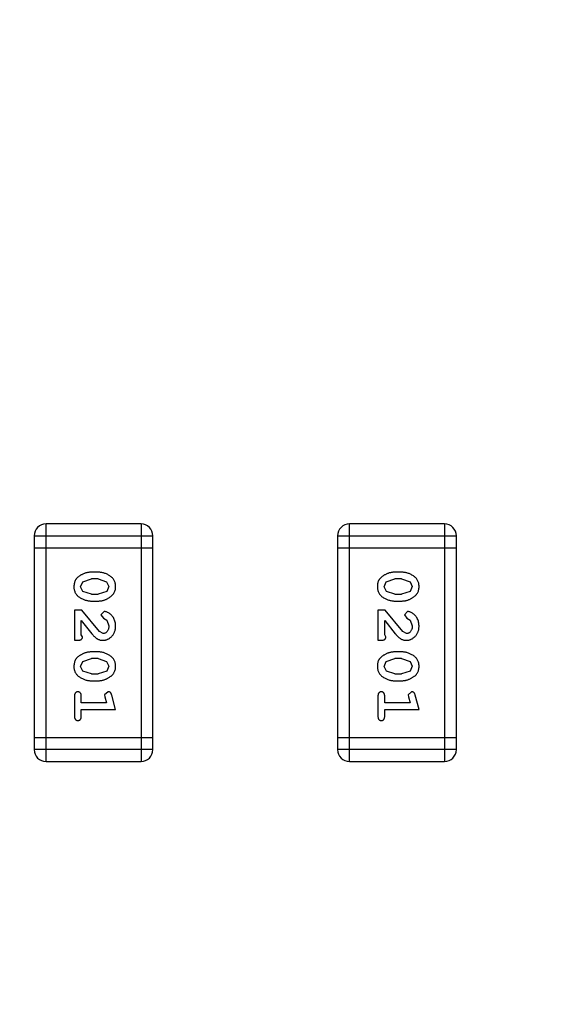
# Model space of a CAD drawing. Header units: inches. Extents: x 13 to 158, y -30 to 56.
# Tile 59 of 84: x 135.1 to 136.46, y 4.26 to 6.79. Entities that reach past the tile are written whole.
import ezdxf

# ---------------------------------------------------------------- set-up
doc = ezdxf.new("R2010")
doc.units = ezdxf.units.IN
doc.header["$LTSCALE"] = 1.21
doc.header["$MEASUREMENT"] = 0
doc.header["$PDMODE"] = 3
doc.header["$PDSIZE"] = 0.3125
doc.layers.get('0').update_dxf_attribs({"linetype": 'CONTINUOUS'})
doc.layers.get('Defpoints').update_dxf_attribs({"linetype": 'CONTINUOUS'})
doc.layers.add('DIM', color=3, linetype='CONTINUOUS')
doc.styles.get("Standard").update_dxf_attribs({"font": 'txt', "width": 0.8})
doc.dimstyles.get("Standard").update_dxf_attribs({"dimtxt": 0.15625, "dimasz": 0.1875, "dimexe": 0.125, "dimexo": 0.0625, "dimgap": 0.09, "dimtad": 0, "dimtih": 1, "dimtoh": 1, "dimzin": 4, "dimdsep": 46, "dimtxsty": 'Standard', "dimblk": '_FILLED', "dimblk1": '_FILLED', "dimblk2": '_FILLED', "dimcen": 0.09, "dimazin": 1, "dimtp": 0.01, "dimtm": 0.01, "dimtfac": 1, "dimtofl": 0, "dimtmove": 0, "dimatfit": 3, "dimldrblk": '_FILLED', "dimfxl": 1, "dimtolj": 1, "dimtzin": 4, "dimarcsym": 0})

# ---------------------------------------------------------------- blocks, each defined once
blk = doc.blocks.new('_FILLED')
at = {"color": 0, "linetype": 'ByBlock'}
blk.add_solid([(0, 0), (-1, 0.1667), (-1, -0.1667)], dxfattribs=at)
blk = doc.blocks.new('*D16')
at = {"layer": 'Defpoints', "color": 0}
for p in [(114.1495, 13.2855), (150.6495, 13.2855), (150.6495, -11.8704)]:
    blk.add_point(p, dxfattribs=at)
at = {"layer": 'DIM', "color": 0, "lineweight": -2}
for p, q in [((114.1495, 13.223), (114.1495, -11.9954)), ((150.6495, 13.223), (150.6495, -11.9954)), ((115.1495, -11.8704), (130.7762, -11.8704)), ((149.6495, -11.8704), (134.0229, -11.8704))]:
    blk.add_line(p, q, dxfattribs=at)
at = {"layer": 'DIM', "color": 0, "lineweight": -2, "rotation": 180}
blk.add_blockref('_FILLED', (114.1495, -11.8704), dxfattribs=at)
at = {"layer": 'DIM', "color": 0, "lineweight": -2}
blk.add_blockref('_FILLED', (150.6495, -11.8704), dxfattribs=at)
at = {"layer": 'DIM', "color": 0, "insert": (132.3995, -11.8704), "char_height": 1, "attachment_point": 5}
blk.add_mtext('\\A1;36.50', dxfattribs=at)

msp = doc.modelspace()

# ---------------------------------------------------------------- linework, layer by layer
at = {"color": 6, "linetype": 'Continuous'}
for p, q in [((135.1656, 4.8818), (135.1656, 5.4914)), ((135.4094, 5.4914), (135.1656, 5.4914)), ((135.4094, 5.4914), (135.4094, 4.8818)), ((135.9444, 4.8818), (135.9444, 5.4914)), ((136.1882, 5.4914), (135.9444, 5.4914)), ((136.1882, 5.4914), (136.1882, 4.8818)), ((135.1351, 5.4609), (135.1351, 4.9123)), ((135.1351, 5.4609), (135.4399, 5.4609)), ((135.4399, 4.9123), (135.4399, 5.4609)), ((135.9139, 5.4609), (135.9139, 4.9123)), ((135.9139, 5.4609), (136.2187, 5.4609)), ((136.2187, 4.9123), (136.2187, 5.4609)), ((135.1351, 5.4304), (135.4399, 5.4304)), ((135.9139, 5.4304), (136.2187, 5.4304)), ((135.2995, 5.3675), (135.2818, 5.3675)), ((136.0783, 5.3675), (136.0605, 5.3675)), ((135.2545, 5.3304), (135.2598, 5.3426)), ((135.2598, 5.3426), (135.2821, 5.3502)), ((135.2993, 5.3502), (135.2821, 5.3502)), ((135.2993, 5.3502), (135.3211, 5.343)), ((135.3211, 5.343), (135.3269, 5.3306)), ((136.0332, 5.3304), (136.0385, 5.3426)), ((136.0385, 5.3426), (136.0608, 5.3502)), ((136.078, 5.3502), (136.0608, 5.3502)), ((136.078, 5.3502), (136.0998, 5.343)), ((136.0998, 5.343), (136.1056, 5.3306)), ((135.2603, 5.3181), (135.2545, 5.3304)), ((135.2821, 5.3109), (135.2603, 5.3181)), ((135.2821, 5.3109), (135.2993, 5.3109)), ((135.3216, 5.3184), (135.2993, 5.3109)), ((135.3269, 5.3306), (135.3216, 5.3184)), ((136.039, 5.3181), (136.0332, 5.3304)), ((136.0608, 5.3109), (136.039, 5.3181)), ((136.0608, 5.3109), (136.078, 5.3109)), ((136.1003, 5.3184), (136.078, 5.3109)), ((136.1056, 5.3306), (136.1003, 5.3184)), ((135.2818, 5.2936), (135.2995, 5.2936)), ((136.0605, 5.2936), (136.0783, 5.2936)), ((135.2388, 5.27), (135.2388, 5.1929)), ((135.2576, 5.27), (135.2388, 5.27)), ((135.3026, 5.215), (135.2576, 5.27)), ((135.3148, 5.2668), (135.3064, 5.258)), ((135.3064, 5.258), (135.313, 5.2495)), ((136.0175, 5.27), (136.0175, 5.1929)), ((136.0364, 5.27), (136.0175, 5.27)), ((136.0814, 5.215), (136.0364, 5.27)), ((136.0936, 5.2668), (136.0852, 5.258)), ((136.0852, 5.258), (136.0917, 5.2495)), ((135.2561, 5.207), (135.2561, 5.2432)), ((135.2561, 5.2432), (135.2831, 5.2097)), ((135.313, 5.2495), (135.3215, 5.2446)), ((135.3215, 5.2446), (135.3269, 5.2297)), ((136.0348, 5.207), (136.0348, 5.2432)), ((136.0348, 5.2432), (136.0618, 5.2097)), ((136.0917, 5.2495), (136.1002, 5.2446)), ((136.1002, 5.2446), (136.1056, 5.2297)), ((135.2592, 5.2015), (135.2561, 5.207)), ((135.3123, 5.2102), (135.3026, 5.215)), ((136.038, 5.2015), (136.0348, 5.207)), ((136.0911, 5.2102), (136.0814, 5.215)), ((135.2388, 5.1929), (135.2466, 5.1929)), ((136.0175, 5.1929), (136.0254, 5.1929)), ((135.2995, 5.163), (135.2818, 5.163)), ((136.0783, 5.163), (136.0605, 5.163)), ((135.2545, 5.1259), (135.2598, 5.138)), ((135.2598, 5.138), (135.2821, 5.1457)), ((135.2993, 5.1457), (135.2821, 5.1457)), ((135.2993, 5.1457), (135.3211, 5.1384)), ((135.3211, 5.1384), (135.3269, 5.1261)), ((136.0332, 5.1259), (136.0385, 5.138)), ((136.0385, 5.138), (136.0608, 5.1457)), ((136.078, 5.1457), (136.0608, 5.1457)), ((136.078, 5.1457), (136.0998, 5.1384)), ((136.0998, 5.1384), (136.1056, 5.1261)), ((135.2603, 5.1136), (135.2545, 5.1259)), ((135.2821, 5.1064), (135.2603, 5.1136)), ((135.2821, 5.1064), (135.2993, 5.1064)), ((135.3216, 5.1139), (135.2993, 5.1064)), ((135.3269, 5.1261), (135.3216, 5.1139)), ((136.039, 5.1136), (136.0332, 5.1259)), ((136.0608, 5.1064), (136.039, 5.1136)), ((136.0608, 5.1064), (136.078, 5.1064)), ((136.1003, 5.1139), (136.078, 5.1064)), ((136.1056, 5.1261), (136.1003, 5.1139)), ((135.2818, 5.0891), (135.2995, 5.0891)), ((136.0605, 5.0891), (136.0783, 5.0891)), ((135.3251, 5.0607), (135.3158, 5.0529)), ((135.3158, 5.0529), (135.3169, 5.0474)), ((136.1039, 5.0607), (136.0946, 5.0529)), ((136.0946, 5.0529), (136.0956, 5.0474)), ((135.2388, 5.0497), (135.2388, 4.9978)), ((135.2561, 5.0324), (135.2561, 5.0497)), ((135.321, 5.0324), (135.2561, 5.0324)), ((135.3169, 5.0474), (135.321, 5.0324)), ((135.3442, 5.0151), (135.3343, 5.0517)), ((136.0175, 5.0497), (136.0175, 4.9978)), ((136.0348, 5.0324), (136.0348, 5.0497)), ((136.0998, 5.0324), (136.0348, 5.0324)), ((136.0956, 5.0474), (136.0998, 5.0324)), ((136.1229, 5.0151), (136.113, 5.0517)), ((135.2561, 4.9978), (135.2561, 5.0151)), ((135.2561, 5.0151), (135.3442, 5.0151)), ((136.0348, 4.9978), (136.0348, 5.0151)), ((136.0348, 5.0151), (136.1229, 5.0151)), ((135.4399, 4.9428), (135.1351, 4.9428)), ((136.2187, 4.9428), (135.9139, 4.9428)), ((135.4399, 4.9123), (135.1351, 4.9123)), ((136.2187, 4.9123), (135.9139, 4.9123)), ((135.1656, 4.8818), (135.4094, 4.8818)), ((135.9444, 4.8818), (136.1882, 4.8818))]:
    msp.add_line(p, q, dxfattribs=at)
for centre, start, end in [((135.1656, 5.4609), 90, 180), ((135.4094, 5.4609), 0, 90), ((135.9444, 5.4609), 90, 180), ((136.1882, 5.4609), 0, 90), ((135.1656, 4.9123), 180, 270), ((135.4094, 4.9123), 270, 0), ((135.9444, 4.9123), 180, 270), ((136.1882, 4.9123), 270, 0)]:
    msp.add_arc(centre, 0.0305, start, end, dxfattribs=at)
for points, knots in [([(135.2818, 5.3675), (135.2807, 5.3675), (135.2786, 5.3675), (135.2754, 5.3671), (135.2723, 5.3667), (135.2692, 5.366), (135.2662, 5.3651), (135.2632, 5.364), (135.2602, 5.3627), (135.2573, 5.3612), (135.2546, 5.3596), (135.252, 5.358), (135.2497, 5.3564), (135.2476, 5.3547), (135.2458, 5.353), (135.2441, 5.3513), (135.2427, 5.3496), (135.2411, 5.3472), (135.2395, 5.3441), (135.2382, 5.3399), (135.2373, 5.3353), (135.2372, 5.3321), (135.2372, 5.3305)], [0, 0, 0, 0, 0.049886, 0.09882, 0.148132, 0.19689, 0.246038, 0.295176, 0.345305, 0.395692, 0.445312, 0.491875, 0.535813, 0.577009, 0.616081, 0.652689, 0.687585, 0.720206, 0.785062, 0.85223, 0.923759, 1, 1, 1, 1]), ([(135.3442, 5.3307), (135.3441, 5.3321), (135.344, 5.335), (135.3433, 5.339), (135.3422, 5.3429), (135.3406, 5.3465), (135.3386, 5.3498), (135.3361, 5.3528), (135.3331, 5.3556), (135.3297, 5.3581), (135.3261, 5.3603), (135.3224, 5.3622), (135.3187, 5.3638), (135.315, 5.3652), (135.3112, 5.3662), (135.3073, 5.367), (135.3034, 5.3674), (135.3009, 5.3675), (135.2995, 5.3675)], [0, 0, 0, 0, 0.06692, 0.130834, 0.19258, 0.252759, 0.312631, 0.373411, 0.436359, 0.501894, 0.568244, 0.632472, 0.69556, 0.757163, 0.818592, 0.878885, 0.939235, 1, 1, 1, 1]), ([(136.0605, 5.3675), (136.0595, 5.3675), (136.0573, 5.3675), (136.0542, 5.3671), (136.051, 5.3667), (136.0479, 5.366), (136.0449, 5.3651), (136.0419, 5.364), (136.0389, 5.3627), (136.0361, 5.3612), (136.0333, 5.3596), (136.0308, 5.358), (136.0285, 5.3564), (136.0264, 5.3547), (136.0245, 5.353), (136.0228, 5.3513), (136.0214, 5.3496), (136.0198, 5.3472), (136.0182, 5.3441), (136.0169, 5.3399), (136.0161, 5.3353), (136.016, 5.3321), (136.0159, 5.3305)], [0, 0, 0, 0, 0.049886, 0.09882, 0.148132, 0.19689, 0.246038, 0.295176, 0.345305, 0.395692, 0.445312, 0.491875, 0.535813, 0.577009, 0.616081, 0.652689, 0.687585, 0.720206, 0.785062, 0.85223, 0.923759, 1, 1, 1, 1]), ([(136.1229, 5.3307), (136.1229, 5.3321), (136.1228, 5.335), (136.1221, 5.339), (136.121, 5.3429), (136.1194, 5.3465), (136.1173, 5.3498), (136.1148, 5.3528), (136.1118, 5.3556), (136.1084, 5.3581), (136.1049, 5.3603), (136.1012, 5.3622), (136.0975, 5.3638), (136.0937, 5.3652), (136.0899, 5.3662), (136.0861, 5.367), (136.0822, 5.3674), (136.0796, 5.3675), (136.0783, 5.3675)], [0, 0, 0, 0, 0.06692, 0.130834, 0.19258, 0.252759, 0.312631, 0.373411, 0.436359, 0.501894, 0.568244, 0.632472, 0.69556, 0.757163, 0.818592, 0.878885, 0.939235, 1, 1, 1, 1]), ([(135.2995, 5.2936), (135.3006, 5.2936), (135.3028, 5.2936), (135.306, 5.2939), (135.3091, 5.2945), (135.3122, 5.2951), (135.3152, 5.296), (135.3183, 5.2972), (135.3212, 5.2985), (135.3241, 5.3), (135.3268, 5.3016), (135.3294, 5.3032), (135.3317, 5.3048), (135.3338, 5.3065), (135.3357, 5.3082), (135.3373, 5.3099), (135.3387, 5.3117), (135.3403, 5.314), (135.3419, 5.3172), (135.3432, 5.3214), (135.344, 5.3259), (135.3441, 5.3291), (135.3442, 5.3307)], [0, 0, 0, 0, 0.049855, 0.099516, 0.148482, 0.19758, 0.246804, 0.296268, 0.346517, 0.397047, 0.446826, 0.49336, 0.537801, 0.579207, 0.617974, 0.654833, 0.689171, 0.722088, 0.786392, 0.853518, 0.924186, 1, 1, 1, 1]), ([(136.0783, 5.2936), (136.0794, 5.2936), (136.0815, 5.2936), (136.0847, 5.2939), (136.0878, 5.2945), (136.0909, 5.2951), (136.094, 5.296), (136.097, 5.2972), (136.1, 5.2985), (136.1028, 5.3), (136.1056, 5.3016), (136.1081, 5.3032), (136.1105, 5.3048), (136.1126, 5.3065), (136.1144, 5.3082), (136.1161, 5.3099), (136.1175, 5.3117), (136.1191, 5.314), (136.1207, 5.3172), (136.122, 5.3214), (136.1228, 5.3259), (136.1229, 5.3291), (136.1229, 5.3307)], [0, 0, 0, 0, 0.049855, 0.099516, 0.148482, 0.19758, 0.246804, 0.296268, 0.346517, 0.397047, 0.446826, 0.49336, 0.537801, 0.579207, 0.617974, 0.654833, 0.689171, 0.722088, 0.786392, 0.853518, 0.924186, 1, 1, 1, 1]), ([(135.2372, 5.3305), (135.2372, 5.329), (135.2373, 5.3262), (135.238, 5.3221), (135.2391, 5.3183), (135.2407, 5.3147), (135.2427, 5.3114), (135.2453, 5.3083), (135.2482, 5.3055), (135.2516, 5.3031), (135.2552, 5.3009), (135.2589, 5.2989), (135.2626, 5.2973), (135.2663, 5.2959), (135.2702, 5.2949), (135.274, 5.2941), (135.2779, 5.2937), (135.2805, 5.2936), (135.2818, 5.2936)], [0, 0, 0, 0, 0.067217, 0.131051, 0.19272, 0.252824, 0.312745, 0.373449, 0.436041, 0.501494, 0.567761, 0.632087, 0.695096, 0.757109, 0.817993, 0.878657, 0.939311, 1, 1, 1, 1]), ([(136.0159, 5.3305), (136.016, 5.329), (136.016, 5.3262), (136.0168, 5.3221), (136.0179, 5.3183), (136.0195, 5.3147), (136.0215, 5.3114), (136.024, 5.3083), (136.027, 5.3055), (136.0303, 5.3031), (136.0339, 5.3009), (136.0376, 5.2989), (136.0413, 5.2973), (136.0451, 5.2959), (136.0489, 5.2949), (136.0527, 5.2941), (136.0566, 5.2937), (136.0592, 5.2936), (136.0605, 5.2936)], [0, 0, 0, 0, 0.067217, 0.131051, 0.19272, 0.252824, 0.312745, 0.373449, 0.436041, 0.501494, 0.567761, 0.632087, 0.695096, 0.757109, 0.817993, 0.878657, 0.939311, 1, 1, 1, 1]), ([(135.3442, 5.2296), (135.3441, 5.2313), (135.344, 5.2346), (135.3431, 5.2396), (135.3417, 5.2443), (135.3397, 5.2488), (135.3373, 5.2529), (135.3344, 5.2566), (135.3312, 5.2597), (135.3276, 5.2622), (135.324, 5.2642), (135.3207, 5.2657), (135.3177, 5.2666), (135.3157, 5.2668), (135.3148, 5.2668)], [0, 0, 0, 0, 0.098286, 0.193983, 0.289056, 0.384352, 0.477435, 0.566197, 0.652355, 0.737986, 0.818188, 0.887401, 0.94802, 1, 1, 1, 1]), ([(136.1229, 5.2296), (136.1228, 5.2313), (136.1227, 5.2346), (136.1219, 5.2396), (136.1204, 5.2443), (136.1185, 5.2488), (136.116, 5.2529), (136.1132, 5.2566), (136.1099, 5.2597), (136.1063, 5.2622), (136.1028, 5.2642), (136.0995, 5.2657), (136.0964, 5.2666), (136.0945, 5.2668), (136.0936, 5.2668)], [0, 0, 0, 0, 0.098286, 0.193983, 0.289056, 0.384352, 0.477435, 0.566197, 0.652355, 0.737986, 0.818188, 0.887401, 0.94802, 1, 1, 1, 1]), ([(135.3269, 5.2297), (135.3268, 5.2283), (135.3267, 5.2256), (135.3259, 5.2218), (135.3245, 5.2184), (135.3226, 5.2155), (135.3203, 5.2132), (135.3178, 5.2114), (135.3151, 5.2104), (135.3133, 5.2103), (135.3123, 5.2102)], [0, 0, 0, 0, 0.156344, 0.299348, 0.4327, 0.561, 0.682299, 0.791883, 0.89611, 1, 1, 1, 1]), ([(136.1056, 5.2297), (136.1056, 5.2283), (136.1055, 5.2256), (136.1046, 5.2218), (136.1032, 5.2184), (136.1013, 5.2155), (136.0991, 5.2132), (136.0966, 5.2114), (136.0939, 5.2104), (136.092, 5.2103), (136.0911, 5.2102)], [0, 0, 0, 0, 0.156344, 0.299348, 0.4327, 0.561, 0.682299, 0.791883, 0.89611, 1, 1, 1, 1]), ([(135.2831, 5.2097), (135.2839, 5.2088), (135.2854, 5.2071), (135.2876, 5.2047), (135.2897, 5.2026), (135.2917, 5.2007), (135.2935, 5.1991), (135.2953, 5.1978), (135.297, 5.1966), (135.299, 5.1955), (135.3016, 5.1944), (135.3047, 5.1935), (135.308, 5.193), (135.3103, 5.1929), (135.3114, 5.1929)], [0, 0, 0, 0, 0.103002, 0.197728, 0.285279, 0.365235, 0.437224, 0.502446, 0.560545, 0.611446, 0.707576, 0.80349, 0.900532, 1, 1, 1, 1]), ([(135.3114, 5.1929), (135.3125, 5.1929), (135.3147, 5.193), (135.3179, 5.1935), (135.321, 5.1943), (135.324, 5.1954), (135.3269, 5.1969), (135.3296, 5.1987), (135.3322, 5.2008), (135.3346, 5.2032), (135.3369, 5.2058), (135.3388, 5.2087), (135.3405, 5.2117), (135.3418, 5.2149), (135.3429, 5.2183), (135.3436, 5.2219), (135.3441, 5.2257), (135.3441, 5.2282), (135.3442, 5.2296)], [0, 0, 0, 0, 0.060981, 0.120256, 0.178148, 0.236115, 0.293993, 0.352864, 0.413358, 0.476056, 0.539296, 0.602396, 0.665116, 0.728325, 0.792919, 0.859317, 0.928302, 1, 1, 1, 1]), ([(136.0618, 5.2097), (136.0626, 5.2088), (136.0641, 5.2071), (136.0663, 5.2047), (136.0684, 5.2026), (136.0704, 5.2007), (136.0723, 5.1991), (136.0741, 5.1978), (136.0757, 5.1966), (136.0778, 5.1955), (136.0803, 5.1944), (136.0835, 5.1935), (136.0868, 5.193), (136.089, 5.1929), (136.0901, 5.1929)], [0, 0, 0, 0, 0.103002, 0.197728, 0.285279, 0.365235, 0.437224, 0.502446, 0.560545, 0.611446, 0.707576, 0.80349, 0.900532, 1, 1, 1, 1]), ([(136.0901, 5.1929), (136.0913, 5.1929), (136.0935, 5.193), (136.0967, 5.1935), (136.0998, 5.1943), (136.1028, 5.1954), (136.1056, 5.1969), (136.1083, 5.1987), (136.1109, 5.2008), (136.1134, 5.2032), (136.1156, 5.2058), (136.1176, 5.2087), (136.1192, 5.2117), (136.1206, 5.2149), (136.1216, 5.2183), (136.1224, 5.2219), (136.1228, 5.2257), (136.1229, 5.2282), (136.1229, 5.2296)], [0, 0, 0, 0, 0.060981, 0.120256, 0.178148, 0.236115, 0.293993, 0.352864, 0.413358, 0.476056, 0.539296, 0.602396, 0.665116, 0.728325, 0.792919, 0.859317, 0.928302, 1, 1, 1, 1]), ([(135.2466, 5.1929), (135.2477, 5.1929), (135.2497, 5.1929), (135.2524, 5.1934), (135.2546, 5.1941), (135.2564, 5.1951), (135.2577, 5.1964), (135.2586, 5.198), (135.2591, 5.1997), (135.2592, 5.2009), (135.2592, 5.2015)], [0, 0, 0, 0, 0.1844, 0.34094, 0.473574, 0.586824, 0.690029, 0.789175, 0.890445, 1, 1, 1, 1]), ([(136.0254, 5.1929), (136.0264, 5.1929), (136.0284, 5.1929), (136.0311, 5.1934), (136.0334, 5.1941), (136.0351, 5.1951), (136.0364, 5.1964), (136.0373, 5.198), (136.0379, 5.1997), (136.0379, 5.2009), (136.038, 5.2015)], [0, 0, 0, 0, 0.1844, 0.34094, 0.473574, 0.586824, 0.690029, 0.789175, 0.890445, 1, 1, 1, 1]), ([(135.2818, 5.163), (135.2807, 5.163), (135.2786, 5.1629), (135.2754, 5.1626), (135.2723, 5.1622), (135.2692, 5.1614), (135.2662, 5.1606), (135.2632, 5.1594), (135.2602, 5.1582), (135.2573, 5.1567), (135.2546, 5.1551), (135.252, 5.1535), (135.2497, 5.1519), (135.2476, 5.1502), (135.2458, 5.1485), (135.2441, 5.1468), (135.2427, 5.1451), (135.2411, 5.1427), (135.2395, 5.1395), (135.2382, 5.1353), (135.2373, 5.1308), (135.2372, 5.1276), (135.2372, 5.126)], [0, 0, 0, 0, 0.049886, 0.09882, 0.148132, 0.19689, 0.246038, 0.295176, 0.345305, 0.395692, 0.445312, 0.491875, 0.535813, 0.577009, 0.616081, 0.652689, 0.687585, 0.720206, 0.785062, 0.85223, 0.923759, 1, 1, 1, 1]), ([(135.3442, 5.1262), (135.3441, 5.1276), (135.344, 5.1304), (135.3433, 5.1345), (135.3422, 5.1384), (135.3406, 5.1419), (135.3386, 5.1452), (135.3361, 5.1483), (135.3331, 5.1511), (135.3297, 5.1535), (135.3261, 5.1557), (135.3224, 5.1577), (135.3187, 5.1593), (135.315, 5.1607), (135.3112, 5.1617), (135.3073, 5.1625), (135.3034, 5.1629), (135.3009, 5.163), (135.2995, 5.163)], [0, 0, 0, 0, 0.06692, 0.130834, 0.19258, 0.252759, 0.312631, 0.373411, 0.436359, 0.501894, 0.568244, 0.632472, 0.69556, 0.757163, 0.818592, 0.878885, 0.939235, 1, 1, 1, 1]), ([(136.0605, 5.163), (136.0595, 5.163), (136.0573, 5.1629), (136.0542, 5.1626), (136.051, 5.1622), (136.0479, 5.1614), (136.0449, 5.1606), (136.0419, 5.1594), (136.0389, 5.1582), (136.0361, 5.1567), (136.0333, 5.1551), (136.0308, 5.1535), (136.0285, 5.1519), (136.0264, 5.1502), (136.0245, 5.1485), (136.0228, 5.1468), (136.0214, 5.1451), (136.0198, 5.1427), (136.0182, 5.1395), (136.0169, 5.1353), (136.0161, 5.1308), (136.016, 5.1276), (136.0159, 5.126)], [0, 0, 0, 0, 0.049886, 0.09882, 0.148132, 0.19689, 0.246038, 0.295176, 0.345305, 0.395692, 0.445312, 0.491875, 0.535813, 0.577009, 0.616081, 0.652689, 0.687585, 0.720206, 0.785062, 0.85223, 0.923759, 1, 1, 1, 1]), ([(136.1229, 5.1262), (136.1229, 5.1276), (136.1228, 5.1304), (136.1221, 5.1345), (136.121, 5.1384), (136.1194, 5.1419), (136.1173, 5.1452), (136.1148, 5.1483), (136.1118, 5.1511), (136.1084, 5.1535), (136.1049, 5.1557), (136.1012, 5.1577), (136.0975, 5.1593), (136.0937, 5.1607), (136.0899, 5.1617), (136.0861, 5.1625), (136.0822, 5.1629), (136.0796, 5.163), (136.0783, 5.163)], [0, 0, 0, 0, 0.06692, 0.130834, 0.19258, 0.252759, 0.312631, 0.373411, 0.436359, 0.501894, 0.568244, 0.632472, 0.69556, 0.757163, 0.818592, 0.878885, 0.939235, 1, 1, 1, 1]), ([(135.2372, 5.126), (135.2372, 5.1245), (135.2373, 5.1217), (135.238, 5.1176), (135.2391, 5.1138), (135.2407, 5.1102), (135.2427, 5.1069), (135.2453, 5.1038), (135.2482, 5.101), (135.2516, 5.0986), (135.2552, 5.0964), (135.2589, 5.0944), (135.2626, 5.0928), (135.2663, 5.0914), (135.2702, 5.0904), (135.274, 5.0896), (135.2779, 5.0891), (135.2805, 5.0891), (135.2818, 5.0891)], [0, 0, 0, 0, 0.067217, 0.131051, 0.19272, 0.252824, 0.312745, 0.373449, 0.436041, 0.501494, 0.567761, 0.632087, 0.695096, 0.757109, 0.817993, 0.878657, 0.939311, 1, 1, 1, 1]), ([(135.2995, 5.0891), (135.3006, 5.0891), (135.3028, 5.0891), (135.306, 5.0894), (135.3091, 5.0899), (135.3122, 5.0906), (135.3152, 5.0915), (135.3183, 5.0927), (135.3212, 5.0939), (135.3241, 5.0954), (135.3268, 5.097), (135.3294, 5.0987), (135.3317, 5.1003), (135.3338, 5.102), (135.3357, 5.1037), (135.3373, 5.1054), (135.3387, 5.1072), (135.3403, 5.1095), (135.3419, 5.1127), (135.3432, 5.1169), (135.344, 5.1214), (135.3441, 5.1246), (135.3442, 5.1262)], [0, 0, 0, 0, 0.049855, 0.099516, 0.148482, 0.19758, 0.246804, 0.296268, 0.346517, 0.397047, 0.446826, 0.49336, 0.537801, 0.579207, 0.617974, 0.654833, 0.689171, 0.722088, 0.786392, 0.853518, 0.924186, 1, 1, 1, 1]), ([(136.0159, 5.126), (136.016, 5.1245), (136.016, 5.1217), (136.0168, 5.1176), (136.0179, 5.1138), (136.0195, 5.1102), (136.0215, 5.1069), (136.024, 5.1038), (136.027, 5.101), (136.0303, 5.0986), (136.0339, 5.0964), (136.0376, 5.0944), (136.0413, 5.0928), (136.0451, 5.0914), (136.0489, 5.0904), (136.0527, 5.0896), (136.0566, 5.0891), (136.0592, 5.0891), (136.0605, 5.0891)], [0, 0, 0, 0, 0.067217, 0.131051, 0.19272, 0.252824, 0.312745, 0.373449, 0.436041, 0.501494, 0.567761, 0.632087, 0.695096, 0.757109, 0.817993, 0.878657, 0.939311, 1, 1, 1, 1]), ([(136.0783, 5.0891), (136.0794, 5.0891), (136.0815, 5.0891), (136.0847, 5.0894), (136.0878, 5.0899), (136.0909, 5.0906), (136.094, 5.0915), (136.097, 5.0927), (136.1, 5.0939), (136.1028, 5.0954), (136.1056, 5.097), (136.1081, 5.0987), (136.1105, 5.1003), (136.1126, 5.102), (136.1144, 5.1037), (136.1161, 5.1054), (136.1175, 5.1072), (136.1191, 5.1095), (136.1207, 5.1127), (136.122, 5.1169), (136.1228, 5.1214), (136.1229, 5.1246), (136.1229, 5.1262)], [0, 0, 0, 0, 0.049855, 0.099516, 0.148482, 0.19758, 0.246804, 0.296268, 0.346517, 0.397047, 0.446826, 0.49336, 0.537801, 0.579207, 0.617974, 0.654833, 0.689171, 0.722088, 0.786392, 0.853518, 0.924186, 1, 1, 1, 1]), ([(135.2474, 5.0607), (135.2468, 5.0607), (135.2456, 5.0606), (135.2439, 5.0601), (135.2424, 5.0593), (135.2411, 5.0582), (135.24, 5.0566), (135.2393, 5.0546), (135.2388, 5.0523), (135.2388, 5.0506), (135.2388, 5.0497)], [0, 0, 0, 0, 0.115051, 0.223278, 0.329269, 0.437893, 0.554681, 0.682591, 0.83103, 1, 1, 1, 1]), ([(135.2561, 5.0497), (135.256, 5.0506), (135.256, 5.0523), (135.2555, 5.0546), (135.2548, 5.0566), (135.2537, 5.0582), (135.2524, 5.0593), (135.2509, 5.0601), (135.2492, 5.0606), (135.248, 5.0607), (135.2474, 5.0607)], [0, 0, 0, 0, 0.169102, 0.317658, 0.446239, 0.563118, 0.671828, 0.776546, 0.884858, 1, 1, 1, 1]), ([(135.3343, 5.0517), (135.334, 5.0525), (135.3336, 5.0541), (135.3327, 5.0562), (135.3318, 5.0578), (135.3308, 5.059), (135.3296, 5.0598), (135.3283, 5.0603), (135.3267, 5.0607), (135.3257, 5.0607), (135.3251, 5.0607)], [0, 0, 0, 0, 0.187321, 0.344927, 0.475328, 0.579604, 0.674244, 0.773631, 0.882025, 1, 1, 1, 1]), ([(136.0262, 5.0607), (136.0255, 5.0607), (136.0244, 5.0606), (136.0227, 5.0601), (136.0212, 5.0593), (136.0198, 5.0582), (136.0188, 5.0566), (136.018, 5.0546), (136.0176, 5.0523), (136.0175, 5.0506), (136.0175, 5.0497)], [0, 0, 0, 0, 0.115051, 0.223278, 0.329269, 0.437893, 0.554681, 0.682591, 0.83103, 1, 1, 1, 1]), ([(136.0348, 5.0497), (136.0348, 5.0506), (136.0347, 5.0523), (136.0343, 5.0546), (136.0335, 5.0566), (136.0325, 5.0582), (136.0311, 5.0593), (136.0296, 5.0601), (136.028, 5.0606), (136.0268, 5.0607), (136.0262, 5.0607)], [0, 0, 0, 0, 0.169102, 0.317658, 0.446239, 0.563118, 0.671828, 0.776546, 0.884858, 1, 1, 1, 1]), ([(136.113, 5.0517), (136.1128, 5.0525), (136.1123, 5.0541), (136.1114, 5.0562), (136.1105, 5.0578), (136.1095, 5.059), (136.1083, 5.0598), (136.107, 5.0603), (136.1055, 5.0607), (136.1044, 5.0607), (136.1039, 5.0607)], [0, 0, 0, 0, 0.187321, 0.344927, 0.475328, 0.579604, 0.674244, 0.773631, 0.882025, 1, 1, 1, 1]), ([(135.2388, 4.9978), (135.2388, 4.9969), (135.2388, 4.9952), (135.2393, 4.9929), (135.24, 4.991), (135.2411, 4.9894), (135.2424, 4.9882), (135.2439, 4.9874), (135.2456, 4.9869), (135.2468, 4.9868), (135.2474, 4.9868)], [0, 0, 0, 0, 0.169012, 0.317488, 0.445429, 0.560977, 0.67065, 0.776666, 0.88492, 1, 1, 1, 1]), ([(135.2474, 4.9868), (135.248, 4.9868), (135.2492, 4.9869), (135.2509, 4.9874), (135.2524, 4.9882), (135.2537, 4.9894), (135.2548, 4.991), (135.2555, 4.9929), (135.256, 4.9952), (135.256, 4.9969), (135.2561, 4.9978)], [0, 0, 0, 0, 0.11517, 0.223509, 0.328254, 0.438012, 0.553651, 0.682263, 0.830856, 1, 1, 1, 1]), ([(136.0175, 4.9978), (136.0175, 4.9969), (136.0176, 4.9952), (136.018, 4.9929), (136.0187, 4.991), (136.0198, 4.9894), (136.0212, 4.9882), (136.0227, 4.9874), (136.0244, 4.9869), (136.0255, 4.9868), (136.0262, 4.9868)], [0, 0, 0, 0, 0.169012, 0.317488, 0.445429, 0.560977, 0.67065, 0.776666, 0.88492, 1, 1, 1, 1]), ([(136.0262, 4.9868), (136.0268, 4.9868), (136.028, 4.9869), (136.0296, 4.9874), (136.0311, 4.9882), (136.0325, 4.9894), (136.0335, 4.991), (136.0343, 4.9929), (136.0347, 4.9952), (136.0348, 4.9969), (136.0348, 4.9978)], [0, 0, 0, 0, 0.11517, 0.223509, 0.328254, 0.438012, 0.553651, 0.682263, 0.830856, 1, 1, 1, 1])]:
    msp.add_open_spline(points, degree=3, knots=knots, dxfattribs=at)

# ---------------------------------------------------------------- dimensions: what is measured, and where the dimension line sits
at = {"layer": 'DIM'}
dim = msp.add_linear_dim(base=(150.6495, -11.8704), p1=(114.1495, 13.2855), p2=(150.6495, 13.2855), dimstyle='Standard', override={"dimtxt": 1, "dimasz": 1, "dimtih": 0, "dimtoh": 0, "dimzin": 0, "dimcen": 0.198, "dimadec": 0, "dimazin": 0, "dimtp": 0, "dimtm": 0, "dimtdec": 4, "dimtzin": 0}, dxfattribs=at)
dim.commit()
dim.dimension.update_dxf_attribs({"geometry": '*D16', "text_midpoint": (132.3995, -11.8704)})

doc.saveas('drawing.dxf')
